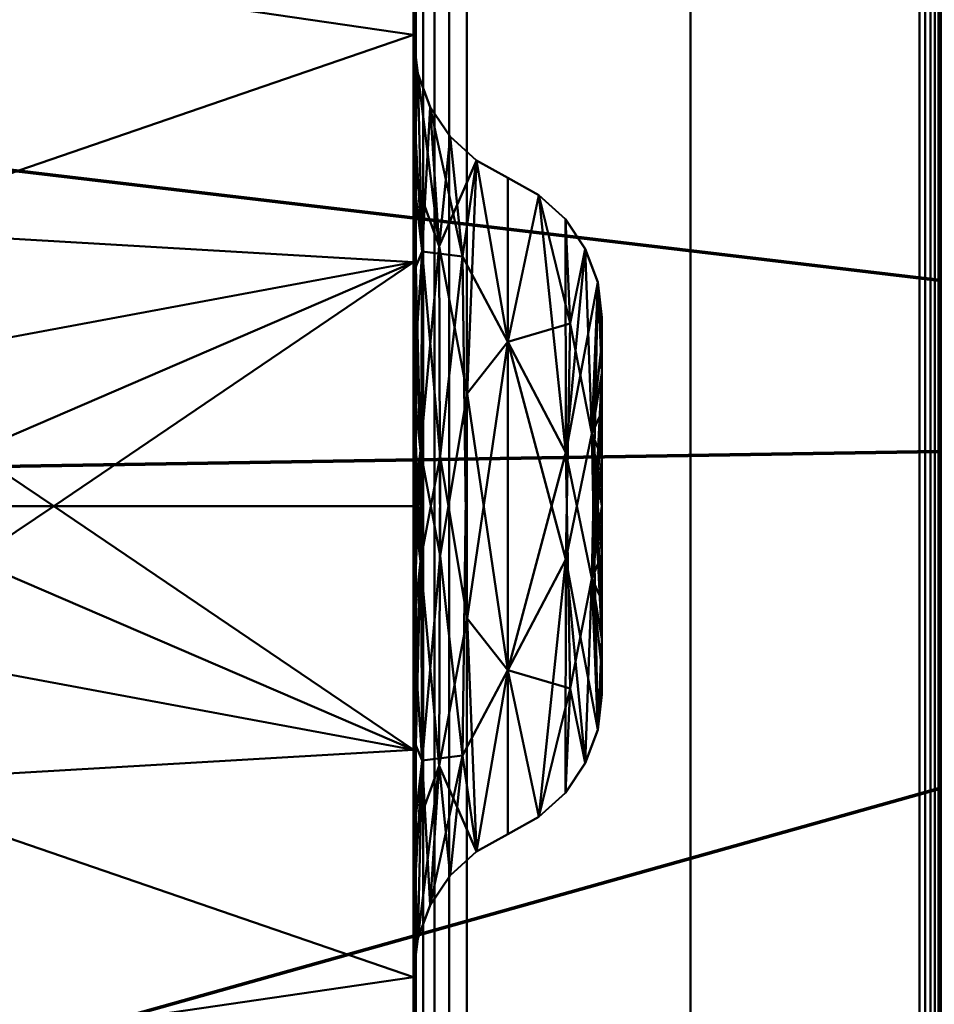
# Model space of a CAD drawing. Header units: millimetres. Extents: x -435 to 435, y -174 to 38.
# Tile 145 of 256: x -55 to -31, y -90 to -64. Entities that reach past the tile are written whole.
import ezdxf

# ---------------------------------------------------------------- set-up
doc = ezdxf.new("R2010")
doc.units = ezdxf.units.MM
doc.layers.add('A-GENM', color=13, linetype='Continuous', lineweight=40)

# ---------------------------------------------------------------- blocks, each defined once
blk = doc.blocks.new('MHS_Ionic_2Column - MHS_Ionic_2Column-47149-Preview')
at = {"layer": 'A-GENM'}
mesh = blk.add_polyface(dxfattribs=at)
corners = [(-15, -15, 634.047), (-15, 15, 634.047), (-15, 24.933, 629.933), (-15, 29.047, 620), (-15, 29.047, 80), (-15, 24.933, 70.067), (-15, 15, 65.953), (-15, -15, 65.953), (-15, -24.933, 70.067), (-15, -29.047, 80), (-15, -29.047, 620), (-15, -24.933, 629.933), (-15, 0, 575), (-15, 6.47, 575.852), (-15, 12.5, 578.349), (-15, 17.678, 582.322), (-15, 21.651, 587.5), (-15, 24.148, 593.53), (-15, 25, 600), (-15, 24.148, 606.47), (-15, 21.651, 612.5), (-15, 17.678, 617.678), (-15, 12.5, 621.651), (-15, 6.47, 624.148), (-15, 0, 625), (-15, -6.47, 624.148), (-15, -12.5, 621.651), (-15, -17.678, 617.678), (-15, -21.651, 612.5), (-15, -24.148, 606.47), (-15, -25, 600), (-15, -24.148, 593.53), (-15, -21.651, 587.5), (-15, -17.678, 582.322), (-15, -12.5, 578.349), (-15, -6.47, 575.852), (-15, 0, 70), (-15, 6.47, 70.852), (-15, 12.5, 73.349), (-15, 17.678, 77.322), (-15, 21.651, 82.5), (-15, 24.148, 88.53), (-15, 25, 95), (-15, 24.148, 101.47), (-15, 21.651, 107.5), (-15, 17.678, 112.678), (-15, 12.5, 116.651), (-15, 6.47, 119.148), (-15, 0, 120), (-15, -6.47, 119.148), (-15, -12.5, 116.651), (-15, -17.678, 112.678), (-15, -21.651, 107.5), (-15, -24.148, 101.47), (-15, -25, 95), (-15, -24.148, 88.53), (-15, -21.651, 82.5), (-15, -17.678, 77.322), (-15, -12.5, 73.349), (-15, -6.47, 70.852), (-15, -12.416, 140), (-15, -11.993, 136.786), (-15, -10.753, 133.792), (-15, -8.78, 131.22), (-15, -6.208, 129.247), (-15, -3.214, 128.007), (-15, 0, 127.584), (-15, 3.214, 128.007), (-15, 6.208, 129.247), (-15, 8.78, 131.22), (-15, 10.753, 133.792), (-15, 11.993, 136.786), (-15, 12.416, 140), (-15, 12.416, 555), (-15, 11.993, 558.214), (-15, 10.753, 561.208), (-15, 8.78, 563.78), (-15, 6.208, 565.753), (-15, 3.214, 566.993), (-15, 0, 567.416), (-15, -3.214, 566.993), (-15, -6.208, 565.753), (-15, -8.78, 563.78), (-15, -10.753, 561.208), (-15, -11.993, 558.214), (-15, -12.416, 555)]
mesh.append_faces([[corners[k] for k in face] for face in [(38, 6, 37), (20, 3, 19), (22, 2, 21), (36, 7, 59), (64, 49, 63), (58, 7, 57), (57, 9, 56), (56, 9, 55), (26, 0, 25), (66, 48, 65)]], dxfattribs={"vtx0": -1, "vtx1": -1})
mesh.append_faces([[corners[k] for k in face] for face in [(39, 5, 6, 38), (4, 40, 41), (71, 44, 45, 70), (72, 43, 44, 71), (67, 47, 48, 66), (69, 46, 47, 68), (46, 69, 70, 45), (21, 2, 3, 20), (12, 79, 80, 35), (1, 23, 24), (63, 49, 50, 62), (65, 48, 49, 64), (51, 61, 62, 50), (7, 58, 59), (61, 51, 52, 60), (60, 52, 53, 85), (34, 82, 83, 33), (33, 83, 84), (35, 80, 81), (35, 81, 82, 34), (10, 30, 31, 9), (10, 28, 29)]], dxfattribs={"vtx0": -1, "vtx2": -1})
mesh.append_faces([[corners[k] for k in face] for face in [(4, 42, 43, 17), (43, 72, 73, 17)]], dxfattribs={"vtx0": -1, "vtx2": -1, "vtx3": -1})
mesh.append_faces([[corners[k] for k in face] for face in [(41, 42, 4), (67, 68, 47), (18, 19, 3), (77, 78, 13), (8, 9, 57, 7), (54, 55, 9), (29, 30, 10)]], dxfattribs={"vtx1": -1, "vtx2": -1})
mesh.append_faces([[corners[k] for k in face] for face in [(53, 54, 9, 31), (31, 32, 85, 53)]], dxfattribs={"vtx1": -1, "vtx2": -1, "vtx3": -1})
mesh.append_faces([[corners[k] for k in face] for face in [(4, 5, 39, 40), (36, 37, 6, 7), (16, 17, 73, 74), (15, 16, 74, 75), (17, 18, 3, 4), (1, 2, 22, 23), (76, 77, 13, 14), (75, 76, 14, 15), (78, 79, 12, 13), (84, 85, 32, 33), (24, 25, 0, 1), (11, 0, 26, 27), (10, 11, 27, 28)]], dxfattribs={"vtx1": -1, "vtx3": -1})
mesh = blk.add_polyface(dxfattribs=at)
corners = [(30, 0, 625), (30, 14.695, 620.225), (30, 23.776, 607.725), (30, 23.776, 592.275), (30, 14.695, 579.775), (30, 0, 575), (15, 0, 575), (15, 6.47, 575.852), (15, 12.5, 578.349), (15, 17.678, 582.322), (15, 21.651, 587.5), (15, 24.148, 593.53), (15, 25, 600), (15, 24.148, 606.47), (15, 21.651, 612.5), (15, 17.678, 617.678), (15, 12.5, 621.651), (15, 6.47, 624.148), (15, 0, 625), (30, 19.236, 613.975), (30, 19.236, 586.025), (30, 7.347, 622.613), (30, 7.347, 577.387), (30, 3.674, 576.194), (24.544, 0, 575), (30, 23.776, 600), (-30, 0, 575), (-30, 14.695, 579.775), (-30, 23.776, 592.275), (-30, 23.776, 607.725), (-30, 14.695, 620.225), (-30, 0, 625), (-15, 0, 625), (-15, 6.47, 624.148), (-15, 12.5, 621.651), (-15, 17.678, 617.678), (-15, 21.651, 612.5), (-15, 24.148, 606.47), (-15, 25, 600), (-15, 24.148, 593.53), (-15, 21.651, 587.5), (-15, 17.678, 582.322), (-15, 12.5, 578.349), (-15, 6.47, 575.852), (-15, 0, 575), (-30, 19.236, 613.975), (-30, 19.236, 586.025), (-30, 7.347, 622.613), (-30, 7.347, 577.387), (-30, 3.674, 623.806), (-24.544, 0, 625), (-30, 23.776, 600)]
mesh.append_faces([[corners[k] for k in face] for face in [(4, 9, 20), (15, 19, 14), (13, 25, 12), (1, 16, 21), (2, 14, 19), (8, 22, 7), (9, 4, 8), (27, 42, 48), (28, 40, 46), (34, 47, 33), (47, 34, 30), (39, 51, 38), (41, 46, 40), (30, 35, 45), (51, 39, 28)]], dxfattribs={"vtx0": -1, "vtx1": -1})
mesh.append_faces([[corners[k] for k in face] for face in [(24, 7, 23), (50, 33, 49)]], dxfattribs={"vtx0": -1, "vtx1": -1, "vtx2": -1})
mesh.append_faces([[corners[k] for k in face] for face in [(15, 1, 19), (7, 22, 23), (1, 15, 16), (17, 0, 21), (10, 3, 20), (36, 29, 45), (45, 35, 36), (51, 37, 38), (43, 26, 48), (33, 47, 49), (37, 51, 29), (28, 39, 40)]], dxfattribs={"vtx0": -1, "vtx2": -1})
mesh.append_faces([[corners[k] for k in face] for face in [(18, 0, 17)]], dxfattribs={"vtx1": -1})
mesh.append_faces([[corners[k] for k in face] for face in [(16, 17, 21), (25, 3, 11), (13, 14, 2), (9, 10, 20), (4, 22, 8), (11, 12, 25), (10, 11, 3), (2, 25, 13), (34, 35, 30), (36, 37, 29), (41, 42, 27), (27, 46, 41), (42, 43, 48)]], dxfattribs={"vtx1": -1, "vtx2": -1})
mesh.append_faces([[corners[k] for k in face] for face in [(24, 6, 7), (23, 5, 24), (50, 32, 33), (49, 31, 50), (43, 44, 26)]], dxfattribs={"vtx2": -1})
mesh = blk.add_polyface(dxfattribs=at)
corners = [(30, 0, 120), (30, 14.695, 115.225), (30, 23.776, 102.725), (30, 23.776, 87.275), (30, 14.695, 74.775), (30, 0, 70), (15, 0, 70), (15, 6.47, 70.852), (15, 12.5, 73.349), (15, 17.678, 77.322), (15, 21.651, 82.5), (15, 24.148, 88.53), (15, 25, 95), (15, 24.148, 101.47), (15, 21.651, 107.5), (15, 17.678, 112.678), (15, 12.5, 116.651), (15, 6.47, 119.148), (15, 0, 120), (30, 19.236, 108.975), (30, 19.236, 81.025), (30, 7.347, 117.613), (30, 7.347, 72.387), (30, 3.674, 71.194), (24.544, 0, 70), (30, 23.776, 95), (-30, 0, 70), (-30, 14.695, 74.775), (-30, 23.776, 87.275), (-30, 23.776, 102.725), (-30, 14.695, 115.225), (-30, 0, 120), (-15, 0, 120), (-15, 6.47, 119.148), (-15, 12.5, 116.651), (-15, 17.678, 112.678), (-15, 21.651, 107.5), (-15, 24.148, 101.47), (-15, 25, 95), (-15, 24.148, 88.53), (-15, 21.651, 82.5), (-15, 17.678, 77.322), (-15, 12.5, 73.349), (-15, 6.47, 70.852), (-15, 0, 70), (-30, 19.236, 108.975), (-30, 19.236, 81.025), (-30, 7.347, 117.613), (-30, 7.347, 72.387), (-30, 3.674, 118.806), (-24.544, 0, 120), (-30, 23.776, 95)]
mesh.append_faces([[corners[k] for k in face] for face in [(4, 9, 20), (15, 19, 14), (13, 25, 12), (1, 16, 21), (2, 14, 19), (8, 22, 7), (9, 4, 8), (27, 42, 48), (28, 40, 46), (34, 47, 33), (47, 34, 30), (39, 51, 38), (41, 46, 40), (30, 35, 45), (51, 39, 28)]], dxfattribs={"vtx0": -1, "vtx1": -1})
mesh.append_faces([[corners[k] for k in face] for face in [(24, 7, 23), (50, 33, 49)]], dxfattribs={"vtx0": -1, "vtx1": -1, "vtx2": -1})
mesh.append_faces([[corners[k] for k in face] for face in [(15, 1, 19), (7, 22, 23), (1, 15, 16), (17, 0, 21), (10, 3, 20), (36, 29, 45), (45, 35, 36), (51, 37, 38), (43, 26, 48), (33, 47, 49), (37, 51, 29), (28, 39, 40)]], dxfattribs={"vtx0": -1, "vtx2": -1})
mesh.append_faces([[corners[k] for k in face] for face in [(18, 0, 17)]], dxfattribs={"vtx1": -1})
mesh.append_faces([[corners[k] for k in face] for face in [(16, 17, 21), (25, 3, 11), (13, 14, 2), (9, 10, 20), (4, 22, 8), (11, 12, 25), (10, 11, 3), (2, 25, 13), (34, 35, 30), (36, 37, 29), (41, 42, 27), (27, 46, 41), (42, 43, 48)]], dxfattribs={"vtx1": -1, "vtx2": -1})
mesh.append_faces([[corners[k] for k in face] for face in [(24, 6, 7), (23, 5, 24), (50, 32, 33), (49, 31, 50), (43, 44, 26)]], dxfattribs={"vtx2": -1})
mesh = blk.add_polyface(dxfattribs=at)
corners = [(-15, -15, 65.953), (-15, 15, 65.953), (-14.936, 15, 65.449), (-14.746, 15, 64.978), (-14.445, 15, 64.57), (-14.05, 15, 64.25), (-13.588, 15, 64.041), (-13.588, -15, 64.041), (-14.05, -15, 64.25), (-14.445, -15, 64.57), (-14.746, -15, 64.978), (-14.936, -15, 65.449)]
mesh.append_faces([[corners[k] for k in face] for face in [(11, 2, 3, 10), (9, 4, 5, 8)]], dxfattribs={"vtx0": -1, "vtx2": -1})
mesh.append_faces([[corners[k] for k in face] for face in [(9, 10, 3, 4)]], dxfattribs={"vtx1": -1, "vtx3": -1})
mesh.append_faces([[corners[k] for k in face] for face in [(0, 1, 2, 11)]], dxfattribs={"vtx2": -1})
mesh.append_faces([[corners[k] for k in face] for face in [(5, 6, 7, 8)]], dxfattribs={"vtx3": -1})
mesh = blk.add_polyface(dxfattribs=at)
corners = [(-15, 15, 634.047), (-15, -15, 634.047), (-14.936, -15, 634.551), (-14.746, -15, 635.022), (-14.445, -15, 635.43), (-14.05, -15, 635.75), (-13.588, -15, 635.959), (-13.588, 15, 635.959), (-14.05, 15, 635.75), (-14.445, 15, 635.43), (-14.746, 15, 635.022), (-14.936, 15, 634.551)]
mesh.append_faces([[corners[k] for k in face] for face in [(11, 2, 3, 10), (9, 4, 5, 8)]], dxfattribs={"vtx0": -1, "vtx2": -1})
mesh.append_faces([[corners[k] for k in face] for face in [(9, 10, 3, 4)]], dxfattribs={"vtx1": -1, "vtx3": -1})
mesh.append_faces([[corners[k] for k in face] for face in [(0, 1, 2, 11)]], dxfattribs={"vtx2": -1})
mesh.append_faces([[corners[k] for k in face] for face in [(5, 6, 7, 8)]], dxfattribs={"vtx3": -1})
mesh = blk.add_polyface(dxfattribs=at)
corners = [(-1.58, -15, 62.027), (-7.65, -15, 62.637), (-13.588, -15, 64.041), (-13.588, 15, 64.041), (-7.65, 15, 62.637), (-1.58, 15, 62.027)]
mesh.append_faces([[corners[k] for k in face] for face in [(0, 1, 4, 5)]], dxfattribs={"vtx1": -1})
mesh.append_faces([[corners[k] for k in face] for face in [(2, 3, 4, 1)]], dxfattribs={"vtx2": -1})
mesh = blk.add_polyface(dxfattribs=at)
corners = [(-13.588, -15, 635.959), (-7.65, -15, 637.363), (-1.58, -15, 637.973), (-1.58, 15, 637.973), (-7.65, 15, 637.363), (-13.588, 15, 635.959)]
mesh.append_faces([[corners[k] for k in face] for face in [(3, 4, 1, 2)]], dxfattribs={"vtx1": -1})
mesh.append_faces([[corners[k] for k in face] for face in [(5, 0, 1, 4)]], dxfattribs={"vtx2": -1})
mesh = blk.add_polyface(dxfattribs=at)
corners = [(-1, 15, 61.427), (-1, -15, 61.427), (-1.02, -15, 61.579), (-1.077, -15, 61.721), (-1.169, -15, 61.844), (-1.288, -15, 61.94), (-1.428, -15, 62.002), (-1.58, -15, 62.027), (-1.58, 15, 62.027), (-1.428, 15, 62.002), (-1.288, 15, 61.94), (-1.169, 15, 61.844), (-1.077, 15, 61.721), (-1.02, 15, 61.579)]
mesh.append_faces([[corners[k] for k in face] for face in [(9, 6, 7, 8)]], dxfattribs={"vtx0": -1})
mesh.append_faces([[corners[k] for k in face] for face in [(5, 10, 11, 4)]], dxfattribs={"vtx0": -1, "vtx2": -1})
mesh.append_faces([[corners[k] for k in face] for face in [(1, 2, 13, 0)]], dxfattribs={"vtx1": -1})
mesh.append_faces([[corners[k] for k in face] for face in [(9, 10, 5, 6), (2, 3, 12, 13), (11, 12, 3, 4)]], dxfattribs={"vtx1": -1, "vtx3": -1})
mesh = blk.add_polyface(dxfattribs=at)
corners = [(-1, -15, 638.573), (-1, 15, 638.573), (-1.02, 15, 638.421), (-1.077, 15, 638.279), (-1.169, 15, 638.156), (-1.288, 15, 638.06), (-1.428, 15, 637.998), (-1.58, 15, 637.973), (-1.58, -15, 637.973), (-1.428, -15, 637.998), (-1.288, -15, 638.06), (-1.169, -15, 638.156), (-1.077, -15, 638.279), (-1.02, -15, 638.421)]
mesh.append_faces([[corners[k] for k in face] for face in [(9, 6, 7, 8)]], dxfattribs={"vtx0": -1})
mesh.append_faces([[corners[k] for k in face] for face in [(5, 10, 11, 4)]], dxfattribs={"vtx0": -1, "vtx2": -1})
mesh.append_faces([[corners[k] for k in face] for face in [(1, 2, 13, 0)]], dxfattribs={"vtx1": -1})
mesh.append_faces([[corners[k] for k in face] for face in [(9, 10, 5, 6), (2, 3, 12, 13), (11, 12, 3, 4)]], dxfattribs={"vtx1": -1, "vtx3": -1})
mesh = blk.add_polyface(dxfattribs=at)
corners = [(-12.5, 8.708, 140), (-13.33, 9.165, 140), (-14.029, 9.803, 140), (-14.558, 10.588, 140), (-14.888, 11.476, 140), (-15, 12.416, 140), (-15, 11.993, 136.786), (-15, 10.753, 133.792), (-15, 8.78, 131.22), (-15, 6.208, 129.247), (-15, 3.214, 128.007), (-15, 0, 127.584), (-15, -3.214, 128.007), (-15, -6.208, 129.247), (-15, -8.78, 131.22), (-15, -10.753, 133.792), (-15, -11.993, 136.786), (-15, -12.416, 140), (-14.888, -11.476, 140), (-14.558, -10.588, 140), (-14.029, -9.803, 140), (-13.33, -9.165, 140), (-12.5, -8.708, 140), (-12.5, -4.354, 132.459), (-12.5, 4.354, 132.459), (-14.294, -1.324, 129.94), (-14.773, -6.751, 131.203), (-14.811, 1.462, 128.896), (-14.317, 6.893, 132.509), (-13.698, -6.621, 133.239), (-13.579, 2.983, 131.129)]
mesh.append_faces([[corners[k] for k in face] for face in [(18, 16, 17)]], dxfattribs={"vtx0": -1})
mesh.append_faces([[corners[k] for k in face] for face in [(19, 26, 18), (15, 26, 14), (14, 26, 13), (24, 30, 23), (21, 29, 20), (4, 28, 3)]], dxfattribs={"vtx0": -1, "vtx1": -1})
mesh.append_faces([[corners[k] for k in face] for face in [(29, 25, 26), (23, 30, 29), (18, 26, 15), (26, 19, 29), (26, 27, 12), (25, 28, 27), (4, 8, 28), (27, 28, 8), (25, 29, 30), (29, 21, 23), (26, 25, 27), (28, 25, 30), (24, 1, 30), (28, 30, 1)]], dxfattribs={"vtx0": -1, "vtx1": -1, "vtx2": -1})
mesh.append_faces([[corners[k] for k in face] for face in [(18, 15, 16), (27, 11, 12), (4, 6, 7), (27, 9, 10), (4, 7, 8), (28, 2, 3)]], dxfattribs={"vtx0": -1, "vtx2": -1})
mesh.append_faces([[corners[k] for k in face] for face in [(22, 23, 21), (0, 1, 24)]], dxfattribs={"vtx1": -1})
mesh.append_faces([[corners[k] for k in face] for face in [(10, 11, 27), (12, 13, 26), (8, 9, 27), (19, 20, 29), (1, 2, 28)]], dxfattribs={"vtx1": -1, "vtx2": -1})
mesh.append_faces([[corners[k] for k in face] for face in [(4, 5, 6)]], dxfattribs={"vtx2": -1})
mesh = blk.add_polyface(dxfattribs=at)
corners = [(-15, 12.416, 140), (-14.888, 11.476, 140), (-14.558, 10.588, 140), (-14.029, 9.803, 140), (-13.33, 9.165, 140), (-12.5, 8.708, 140), (-12.5, 8.708, 555), (-13.33, 9.165, 555), (-14.029, 9.803, 555), (-14.558, 10.588, 555), (-14.888, 11.476, 555), (-15, 12.416, 555)]
mesh.append_faces([[corners[k] for k in face] for face in [(7, 4, 5, 6)]], dxfattribs={"vtx0": -1})
mesh.append_faces([[corners[k] for k in face] for face in [(10, 1, 2, 9), (9, 2, 3, 8), (8, 3, 4, 7)]], dxfattribs={"vtx0": -1, "vtx2": -1})
mesh.append_faces([[corners[k] for k in face] for face in [(11, 0, 1, 10)]], dxfattribs={"vtx2": -1})
mesh = blk.add_polyface(dxfattribs=at)
corners = [(-15, 12.416, 555), (-14.888, 11.476, 555), (-14.558, 10.588, 555), (-14.029, 9.803, 555), (-13.33, 9.165, 555), (-12.5, 8.708, 555), (-12.5, 4.354, 562.541), (-12.5, -4.354, 562.541), (-12.5, -8.708, 555), (-13.33, -9.165, 555), (-14.029, -9.803, 555), (-14.558, -10.588, 555), (-14.888, -11.476, 555), (-15, -12.416, 555), (-15, -11.993, 558.214), (-15, -10.753, 561.208), (-15, -8.78, 563.78), (-15, -6.208, 565.753), (-15, -3.214, 566.993), (-15, 0, 567.416), (-15, 3.214, 566.993), (-15, 6.208, 565.753), (-15, 8.78, 563.78), (-15, 10.753, 561.208), (-15, 11.993, 558.214), (-14.294, 1.324, 565.06), (-14.773, 6.751, 563.797), (-14.811, -1.462, 566.104), (-14.317, -6.893, 562.491), (-13.698, 6.621, 561.761), (-13.579, -2.983, 563.871)]
mesh.append_faces([[corners[k] for k in face] for face in [(1, 24, 0)]], dxfattribs={"vtx0": -1})
mesh.append_faces([[corners[k] for k in face] for face in [(2, 26, 1), (23, 26, 22), (22, 26, 21), (7, 30, 6), (4, 29, 3), (12, 28, 11)]], dxfattribs={"vtx0": -1, "vtx1": -1})
mesh.append_faces([[corners[k] for k in face] for face in [(29, 25, 26), (6, 30, 29), (1, 26, 23), (26, 2, 29), (26, 27, 20), (25, 28, 27), (12, 16, 28), (27, 28, 16), (25, 29, 30), (29, 4, 6), (26, 25, 27), (28, 25, 30), (7, 9, 30), (28, 30, 9)]], dxfattribs={"vtx0": -1, "vtx1": -1, "vtx2": -1})
mesh.append_faces([[corners[k] for k in face] for face in [(1, 23, 24), (27, 19, 20), (12, 14, 15), (27, 17, 18), (12, 15, 16), (28, 10, 11)]], dxfattribs={"vtx0": -1, "vtx2": -1})
mesh.append_faces([[corners[k] for k in face] for face in [(5, 6, 4), (8, 9, 7)]], dxfattribs={"vtx1": -1})
mesh.append_faces([[corners[k] for k in face] for face in [(18, 19, 27), (20, 21, 26), (16, 17, 27), (2, 3, 29), (9, 10, 28)]], dxfattribs={"vtx1": -1, "vtx2": -1})
mesh.append_faces([[corners[k] for k in face] for face in [(12, 13, 14)]], dxfattribs={"vtx2": -1})
mesh = blk.add_polyface(dxfattribs=at)
corners = [(-12.5, 8.708, 140), (-12.5, 4.354, 132.459), (-12.5, -4.354, 132.459), (-12.5, -8.708, 140), (-11.67, -8.252, 140), (-10.971, -7.613, 140), (-10.442, -6.828, 140), (-10.112, -5.94, 140), (-10, -5, 140), (-10, -4.83, 138.706), (-10, -4.33, 137.5), (-10, -3.536, 136.464), (-10, -2.5, 135.67), (-10, -1.294, 135.17), (-10, 0, 135), (-10, 1.294, 135.17), (-10, 2.5, 135.67), (-10, 3.536, 136.464), (-10, 4.33, 137.5), (-10, 4.83, 138.706), (-10, 5, 140), (-10.112, 5.94, 140), (-10.442, 6.828, 140), (-10.971, 7.613, 140), (-11.67, 8.252, 140), (-10.955, -1.421, 132.541), (-10.272, 1.922, 133.844), (-10.845, 4.841, 134.326)]
mesh.append_faces([[corners[k] for k in face] for face in [(7, 25, 6), (12, 26, 11), (13, 26, 12), (15, 26, 14), (22, 26, 21), (18, 26, 17), (6, 25, 5)]], dxfattribs={"vtx0": -1, "vtx1": -1})
mesh.append_faces([[corners[k] for k in face] for face in [(4, 25, 2), (25, 27, 1), (7, 11, 26), (25, 7, 26), (18, 21, 26), (22, 27, 26), (27, 24, 1), (27, 25, 26)]], dxfattribs={"vtx0": -1, "vtx1": -1, "vtx2": -1})
mesh.append_faces([[corners[k] for k in face] for face in [(25, 4, 5), (7, 10, 11), (25, 1, 2), (26, 15, 16), (27, 23, 24), (21, 18, 19)]], dxfattribs={"vtx0": -1, "vtx2": -1})
mesh.append_faces([[corners[k] for k in face] for face in [(3, 4, 2), (0, 1, 24), (20, 21, 19)]], dxfattribs={"vtx1": -1})
mesh.append_faces([[corners[k] for k in face] for face in [(9, 10, 7), (22, 23, 27), (13, 14, 26), (16, 17, 26)]], dxfattribs={"vtx1": -1, "vtx2": -1})
mesh.append_faces([[corners[k] for k in face] for face in [(7, 8, 9)]], dxfattribs={"vtx2": -1})
mesh = blk.add_polyface(dxfattribs=at)
corners = [(-12.5, 8.708, 140), (-11.67, 8.252, 140), (-10.971, 7.613, 140), (-10.442, 6.828, 140), (-10.112, 5.94, 140), (-10, 5, 140), (-10, 5, 555), (-10.112, 5.94, 555), (-10.442, 6.828, 555), (-10.971, 7.613, 555), (-11.67, 8.252, 555), (-12.5, 8.708, 555)]
mesh.append_faces([[corners[k] for k in face] for face in [(1, 10, 11, 0)]], dxfattribs={"vtx0": -1})
mesh.append_faces([[corners[k] for k in face] for face in [(2, 9, 10, 1), (9, 2, 3, 8), (4, 7, 8, 3)]], dxfattribs={"vtx0": -1, "vtx2": -1})
mesh.append_faces([[corners[k] for k in face] for face in [(5, 6, 7, 4)]], dxfattribs={"vtx2": -1})
mesh = blk.add_polyface(dxfattribs=at)
corners = [(-12.5, 8.708, 555), (-11.67, 8.252, 555), (-10.971, 7.613, 555), (-10.442, 6.828, 555), (-10.112, 5.94, 555), (-10, 5, 555), (-10, 4.83, 556.294), (-10, 4.33, 557.5), (-10, 3.536, 558.536), (-10, 2.5, 559.33), (-10, 1.294, 559.83), (-10, 0, 560), (-10, -1.294, 559.83), (-10, -2.5, 559.33), (-10, -3.536, 558.536), (-10, -4.33, 557.5), (-10, -4.83, 556.294), (-10, -5, 555), (-10.112, -5.94, 555), (-10.442, -6.828, 555), (-10.971, -7.613, 555), (-11.67, -8.252, 555), (-12.5, -8.708, 555), (-12.5, -4.354, 562.541), (-12.5, 4.354, 562.541), (-10.955, 1.421, 562.459), (-10.272, -1.922, 561.156), (-10.845, -4.841, 560.674)]
mesh.append_faces([[corners[k] for k in face] for face in [(4, 25, 3), (9, 26, 8), (10, 26, 9), (12, 26, 11), (19, 26, 18), (15, 26, 14), (3, 25, 2)]], dxfattribs={"vtx0": -1, "vtx1": -1})
mesh.append_faces([[corners[k] for k in face] for face in [(1, 25, 24), (25, 27, 23), (4, 8, 26), (25, 4, 26), (15, 18, 26), (19, 27, 26), (27, 21, 23), (27, 25, 26)]], dxfattribs={"vtx0": -1, "vtx1": -1, "vtx2": -1})
mesh.append_faces([[corners[k] for k in face] for face in [(25, 1, 2), (4, 7, 8), (25, 23, 24), (26, 12, 13), (27, 20, 21), (18, 15, 16)]], dxfattribs={"vtx0": -1, "vtx2": -1})
mesh.append_faces([[corners[k] for k in face] for face in [(0, 1, 24), (22, 23, 21), (17, 18, 16)]], dxfattribs={"vtx1": -1})
mesh.append_faces([[corners[k] for k in face] for face in [(6, 7, 4), (19, 20, 27), (10, 11, 26), (13, 14, 26)]], dxfattribs={"vtx1": -1, "vtx2": -1})
mesh.append_faces([[corners[k] for k in face] for face in [(4, 5, 6)]], dxfattribs={"vtx2": -1})
mesh = blk.add_polyface(dxfattribs=at)
corners = [(-10, 5, 140), (-10, 4.83, 138.706), (-10, 4.33, 137.5), (-10, 3.536, 136.464), (-10, 2.5, 135.67), (-10, 1.294, 135.17), (-10, 0, 135), (-10, -1.294, 135.17), (-10, -2.5, 135.67), (-10, -3.536, 136.464), (-10, -4.33, 137.5), (-10, -4.83, 138.706), (-10, -5, 140), (-10, -5, 555), (-10, -4.83, 556.294), (-10, -4.33, 557.5), (-10, -3.536, 558.536), (-10, -2.5, 559.33), (-10, -1.294, 559.83), (-10, 0, 560), (-10, 1.294, 559.83), (-10, 2.5, 559.33), (-10, 3.536, 558.536), (-10, 4.33, 557.5), (-10, 4.83, 556.294), (-10, 5, 555)]
mesh.append_faces([[corners[k] for k in face] for face in [(22, 19, 20, 21)]], dxfattribs={"vtx0": -1})
mesh.append_faces([[corners[k] for k in face] for face in [(18, 25, 13)]], dxfattribs={"vtx0": -1, "vtx1": -1, "vtx2": -1})
mesh.append_faces([[corners[k] for k in face] for face in [(22, 25, 18, 19)]], dxfattribs={"vtx0": -1, "vtx1": -1, "vtx3": -1})
mesh.append_faces([[corners[k] for k in face] for face in [(10, 2, 3, 4), (18, 13, 14, 15)]], dxfattribs={"vtx0": -1, "vtx3": -1})
mesh.append_faces([[corners[k] for k in face] for face in [(5, 6, 4)]], dxfattribs={"vtx1": -1})
mesh.append_faces([[corners[k] for k in face] for face in [(25, 0, 12, 13)]], dxfattribs={"vtx1": -1, "vtx3": -1})
mesh.append_faces([[corners[k] for k in face] for face in [(16, 17, 18, 15)]], dxfattribs={"vtx2": -1})
mesh.append_faces([[corners[k] for k in face] for face in [(0, 1, 2, 12), (6, 7, 8, 4), (10, 11, 12, 2), (8, 9, 10, 4)]], dxfattribs={"vtx2": -1, "vtx3": -1})
mesh.append_faces([[corners[k] for k in face] for face in [(22, 23, 24, 25)]], dxfattribs={"vtx3": -1})
mesh = blk.add_polyface(dxfattribs=at)
corners = [(30, 0, 575), (30, -14.695, 579.775), (30, -23.776, 592.275), (30, -23.776, 607.725), (30, -14.695, 620.225), (30, 0, 625), (15, 0, 625), (15, -6.47, 624.148), (15, -12.5, 621.651), (15, -17.678, 617.678), (15, -21.651, 612.5), (15, -24.148, 606.47), (15, -25, 600), (15, -24.148, 593.53), (15, -21.651, 587.5), (15, -17.678, 582.322), (15, -12.5, 578.349), (15, -6.47, 575.852), (15, 0, 575), (30, -19.236, 586.025), (30, -19.236, 613.975), (30, -7.347, 577.387), (30, -7.347, 622.613), (30, -3.674, 623.806), (24.544, 0, 625), (30, -23.776, 600), (-30, 0, 625), (-30, -14.695, 620.225), (-30, -23.776, 607.725), (-30, -23.776, 592.275), (-30, -14.695, 579.775), (-30, 0, 575), (-15, 0, 575), (-15, -6.47, 575.852), (-15, -12.5, 578.349), (-15, -17.678, 582.322), (-15, -21.651, 587.5), (-15, -24.148, 593.53), (-15, -25, 600), (-15, -24.148, 606.47), (-15, -21.651, 612.5), (-15, -17.678, 617.678), (-15, -12.5, 621.651), (-15, -6.47, 624.148), (-15, 0, 625), (-30, -19.236, 586.025), (-30, -19.236, 613.975), (-30, -7.347, 577.387), (-30, -7.347, 622.613), (-30, -3.674, 576.194), (-24.544, 0, 575), (-30, -23.776, 600)]
mesh.append_faces([[corners[k] for k in face] for face in [(4, 9, 20), (1, 16, 21), (13, 25, 12), (15, 19, 14), (2, 14, 19), (8, 22, 7), (9, 4, 8), (39, 51, 38), (34, 47, 33), (47, 34, 30), (41, 46, 40), (28, 40, 46), (30, 35, 45), (27, 42, 48), (40, 28, 39), (46, 41, 27), (51, 39, 28)]], dxfattribs={"vtx0": -1, "vtx1": -1})
mesh.append_faces([[corners[k] for k in face] for face in [(24, 7, 23), (50, 33, 49)]], dxfattribs={"vtx0": -1, "vtx1": -1, "vtx2": -1})
mesh.append_faces([[corners[k] for k in face] for face in [(15, 1, 19), (7, 22, 23), (1, 15, 16), (17, 0, 21), (10, 3, 20), (36, 29, 45), (45, 35, 36), (51, 37, 38), (43, 26, 48), (33, 47, 49), (37, 51, 29)]], dxfattribs={"vtx0": -1, "vtx2": -1})
mesh.append_faces([[corners[k] for k in face] for face in [(18, 0, 17)]], dxfattribs={"vtx1": -1})
mesh.append_faces([[corners[k] for k in face] for face in [(16, 17, 21), (25, 3, 11), (13, 14, 2), (9, 10, 20), (4, 22, 8), (11, 12, 25), (10, 11, 3), (2, 25, 13), (34, 35, 30), (36, 37, 29), (41, 42, 27), (42, 43, 48)]], dxfattribs={"vtx1": -1, "vtx2": -1})
mesh.append_faces([[corners[k] for k in face] for face in [(24, 6, 7), (23, 5, 24), (49, 31, 50), (43, 44, 26), (50, 32, 33)]], dxfattribs={"vtx2": -1})
mesh = blk.add_polyface(dxfattribs=at)
corners = [(30, 0, 70), (30, -14.695, 74.775), (30, -23.776, 87.275), (30, -23.776, 102.725), (30, -14.695, 115.225), (30, 0, 120), (15, 0, 120), (15, -6.47, 119.148), (15, -12.5, 116.651), (15, -17.678, 112.678), (15, -21.651, 107.5), (15, -24.148, 101.47), (15, -25, 95), (15, -24.148, 88.53), (15, -21.651, 82.5), (15, -17.678, 77.322), (15, -12.5, 73.349), (15, -6.47, 70.852), (15, 0, 70), (30, -19.236, 81.025), (30, -19.236, 108.975), (30, -7.347, 72.387), (30, -7.347, 117.613), (30, -3.674, 118.806), (24.544, 0, 120), (30, -23.776, 95), (-30, 0, 120), (-30, -14.695, 115.225), (-30, -23.776, 102.725), (-30, -23.776, 87.275), (-30, -14.695, 74.775), (-30, 0, 70), (-15, 0, 70), (-15, -6.47, 70.852), (-15, -12.5, 73.349), (-15, -17.678, 77.322), (-15, -21.651, 82.5), (-15, -24.148, 88.53), (-15, -25, 95), (-15, -24.148, 101.47), (-15, -21.651, 107.5), (-15, -17.678, 112.678), (-15, -12.5, 116.651), (-15, -6.47, 119.148), (-15, 0, 120), (-30, -19.236, 81.025), (-30, -19.236, 108.975), (-30, -7.347, 72.387), (-30, -7.347, 117.613), (-30, -3.674, 71.194), (-24.544, 0, 70), (-30, -23.776, 95)]
mesh.append_faces([[corners[k] for k in face] for face in [(4, 9, 20), (1, 16, 21), (13, 25, 12), (15, 19, 14), (2, 14, 19), (8, 22, 7), (9, 4, 8), (39, 51, 38), (34, 47, 33), (47, 34, 30), (41, 46, 40), (28, 40, 46), (30, 35, 45), (27, 42, 48), (40, 28, 39), (46, 41, 27), (51, 39, 28)]], dxfattribs={"vtx0": -1, "vtx1": -1})
mesh.append_faces([[corners[k] for k in face] for face in [(24, 7, 23), (50, 33, 49)]], dxfattribs={"vtx0": -1, "vtx1": -1, "vtx2": -1})
mesh.append_faces([[corners[k] for k in face] for face in [(15, 1, 19), (7, 22, 23), (1, 15, 16), (17, 0, 21), (10, 3, 20), (36, 29, 45), (45, 35, 36), (51, 37, 38), (43, 26, 48), (33, 47, 49), (37, 51, 29)]], dxfattribs={"vtx0": -1, "vtx2": -1})
mesh.append_faces([[corners[k] for k in face] for face in [(18, 0, 17)]], dxfattribs={"vtx1": -1})
mesh.append_faces([[corners[k] for k in face] for face in [(16, 17, 21), (25, 3, 11), (13, 14, 2), (9, 10, 20), (4, 22, 8), (11, 12, 25), (10, 11, 3), (2, 25, 13), (34, 35, 30), (36, 37, 29), (41, 42, 27), (42, 43, 48)]], dxfattribs={"vtx1": -1, "vtx2": -1})
mesh.append_faces([[corners[k] for k in face] for face in [(24, 6, 7), (23, 5, 24), (49, 31, 50), (43, 44, 26), (50, 32, 33)]], dxfattribs={"vtx2": -1})
mesh = blk.add_polyface(dxfattribs=at)
corners = [(-10, -5, 140), (-10.112, -5.94, 140), (-10.442, -6.828, 140), (-10.971, -7.613, 140), (-11.67, -8.252, 140), (-12.5, -8.708, 140), (-12.5, -8.708, 555), (-11.67, -8.252, 555), (-10.971, -7.613, 555), (-10.442, -6.828, 555), (-10.112, -5.94, 555), (-10, -5, 555)]
mesh.append_faces([[corners[k] for k in face] for face in [(7, 4, 5, 6)]], dxfattribs={"vtx0": -1})
mesh.append_faces([[corners[k] for k in face] for face in [(8, 3, 4, 7), (3, 8, 9, 2), (10, 1, 2, 9)]], dxfattribs={"vtx0": -1, "vtx2": -1})
mesh.append_faces([[corners[k] for k in face] for face in [(11, 0, 1, 10)]], dxfattribs={"vtx2": -1})
mesh = blk.add_polyface(dxfattribs=at)
corners = [(-12.5, -8.708, 140), (-13.33, -9.165, 140), (-14.029, -9.803, 140), (-14.558, -10.588, 140), (-14.888, -11.476, 140), (-15, -12.416, 140), (-15, -12.416, 555), (-14.888, -11.476, 555), (-14.558, -10.588, 555), (-14.029, -9.803, 555), (-13.33, -9.165, 555), (-12.5, -8.708, 555)]
mesh.append_faces([[corners[k] for k in face] for face in [(1, 10, 11, 0)]], dxfattribs={"vtx0": -1})
mesh.append_faces([[corners[k] for k in face] for face in [(4, 7, 8, 3), (3, 8, 9, 2), (2, 9, 10, 1)]], dxfattribs={"vtx0": -1, "vtx2": -1})
mesh.append_faces([[corners[k] for k in face] for face in [(5, 6, 7, 4)]], dxfattribs={"vtx2": -1})

msp = doc.modelspace()

# ---------------------------------------------------------------- block references
at = {"layer": 'A-GENM'}
msp.add_blockref('MHS_Ionic_2Column - MHS_Ionic_2Column-47149-Preview', (-30, -77, -60), dxfattribs=at)

# ---------------------------------------------------------------- meshes
at = {"color": 137, "lineweight": 70}
mesh = msp.add_polyface(dxfattribs=at)
corners = [(300, -122, 550), (300, -121.017, 556.237), (300, -118.11, 562.202), (300, -113.406, 567.634), (300, -107.111, 572.294), (300, -99.5, 575.981), (300, -90.906, 578.532), (300, -81.704, 579.836), (300, -72.296, 579.836), (300, -63.094, 578.532), (300, -54.5, 575.981), (300, -46.889, 572.294), (300, -40.594, 567.634), (300, -35.89, 562.202), (300, -32.983, 556.237), (300, -32, 550), (-300, -32, 550), (-300, -32.983, 556.237), (-300, -35.89, 562.202), (-300, -40.594, 567.634), (-300, -46.889, 572.294), (-300, -54.5, 575.981), (-300, -63.094, 578.532), (-300, -72.296, 579.836), (-300, -81.704, 579.836), (-300, -90.906, 578.532), (-300, -99.5, 575.981), (-300, -107.111, 572.294), (-300, -113.406, 567.634), (-300, -118.11, 562.202), (-300, -121.017, 556.237), (-300, -122, 550), (0, -32, 550), (0, -58.697, 577.406), (0, -103.45, 574.271), (0, -122, 550), (105.029, -38.029, 565), (-105.029, -38.029, 565), (121.893, -77, 580), (-121.893, -77, 580), (-121.893, -115.971, 565), (121.893, -115.971, 565), (150, -32, 550), (159.266, -50.55, 574.271), (-150, -32, 550), (-159.266, -50.55, 574.271), (163.603, -95.303, 577.406), (-163.603, -95.303, 577.406), (-150, -122, 550), (150, -122, 550), (201.478, -67.644, 579.344), (-201.478, -67.644, 579.344), (-201.478, -110.442, 570.074), (201.478, -110.442, 570.074), (-201.478, -119.798, 559.271), (201.478, -119.798, 559.271), (205.397, -38.029, 565), (-205.397, -38.029, 565), (101.996, -62.59, 578.42), (-101.996, -62.59, 578.42), (-101.996, -106.714, 572.53), (101.996, -106.714, 572.53), (209.69, -80.291, 579.92), (-209.69, -80.291, 579.92), (52.122, -90.189, 578.683), (2.707, -75.015, 579.971), (-57.069, -91.801, 578.331), (0, -34.957, 560.696), (3.738, -44.328, 570.629), (0, -118.444, 561.688), (-30.011, -112.235, 568.661)]
mesh.append_faces([[corners[k] for k in face] for face in [(42, 14, 15)]], dxfattribs={"vtx0": -1, "color": 137})
mesh.append_faces([[corners[k] for k in face] for face in [(13, 56, 12), (11, 43, 10), (31, 54, 30), (30, 54, 29), (14, 56, 13), (9, 50, 8), (19, 57, 18), (0, 55, 49), (21, 45, 20), (3, 53, 2), (22, 51, 21), (27, 52, 26), (48, 54, 31), (1, 55, 0), (7, 62, 6)]], dxfattribs={"vtx0": -1, "vtx1": -1, "color": 137})
mesh.append_faces([[corners[k] for k in face] for face in [(51, 39, 59), (36, 43, 56), (57, 20, 45), (69, 49, 41), (37, 45, 68), (62, 8, 50), (44, 57, 37), (17, 57, 44), (64, 61, 46), (36, 42, 67), (61, 70, 41), (21, 51, 45), (33, 43, 68), (43, 50, 10), (62, 50, 38), (64, 46, 38), (58, 38, 50), (53, 55, 2), (40, 48, 69), (56, 14, 42), (54, 52, 29), (37, 68, 67), (55, 53, 41), (61, 41, 53), (40, 52, 54), (46, 6, 62), (63, 51, 23), (43, 11, 56), (51, 63, 39), (26, 52, 47), (64, 38, 65), (52, 40, 60), (58, 65, 38), (64, 66, 34), (65, 33, 59), (70, 34, 60), (41, 70, 69), (46, 53, 5), (54, 48, 40), (55, 41, 49), (36, 56, 42), (37, 57, 45), (58, 43, 33), (58, 50, 43), (59, 45, 51), (59, 33, 45), (60, 47, 52), (47, 60, 66), (34, 61, 64), (61, 53, 46), (62, 38, 46), (63, 47, 39), (47, 63, 25), (66, 60, 34), (58, 33, 65), (64, 65, 66), (39, 65, 59), (66, 39, 47), (39, 66, 65), (36, 67, 68), (37, 67, 44), (36, 68, 43), (45, 33, 68), (70, 60, 40), (34, 70, 61), (69, 70, 40)]], dxfattribs={"vtx0": -1, "vtx1": -1, "vtx2": -1, "color": 137})
mesh.append_faces([[corners[k] for k in face] for face in [(53, 4, 5), (50, 9, 10), (55, 1, 2), (52, 27, 28), (46, 5, 6)]], dxfattribs={"vtx0": -1, "vtx2": -1, "color": 137})
mesh.append_faces([[corners[k] for k in face] for face in [(16, 17, 44)]], dxfattribs={"vtx1": -1, "color": 137})
mesh.append_faces([[corners[k] for k in face] for face in [(35, 49, 69, 48), (7, 8, 62), (32, 44, 67, 42), (22, 23, 51), (3, 4, 53), (25, 26, 47), (19, 20, 57), (23, 24, 63), (24, 25, 63), (28, 29, 52), (11, 12, 56), (17, 18, 57)]], dxfattribs={"vtx1": -1, "vtx2": -1, "color": 137})
mesh = msp.add_polyface(dxfattribs=at)
corners = [(300, -32), (300, -122), (-300, -122), (-300, -32)]
mesh.append_faces([[corners[k] for k in face] for face in [(3, 0, 1, 2)]], dxfattribs={"color": 137})

doc.saveas('drawing.dxf')
